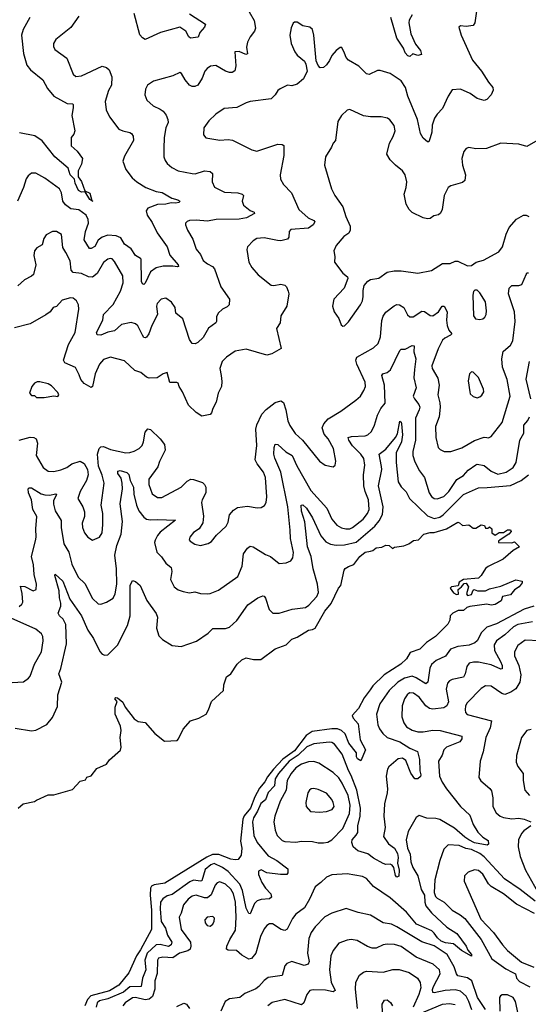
# Model space of a CAD drawing. Extents: x 2057697 to 2160550, y 827490 to 1016834.
# Tile 74 of 256: x 2110379 to 2114054, y 846235 to 853358. Entities that reach past the tile are written whole.
import ezdxf

# ---------------------------------------------------------------- set-up
doc = ezdxf.new("R2010")
doc.units = 0

msp = doc.modelspace()

# ---------------------------------------------------------------- linework, layer by layer
at = {"layer": '0CON20XD'}
for points in [[(2113681.2, 853418.8), (2113668, 853335), (2113655, 853316.2), (2113605, 853308.8), (2113565, 853313.3), (2113553.3, 853305), (2113570, 853245), (2113650.8, 853065), (2113715.8, 852985), (2113765.8, 852905), (2113797.3, 852867.3), (2113801.2, 852848.8), (2113786.9, 852815), (2113755, 852780), (2113735, 852773.1), (2113685, 852788.1), (2113633.8, 852823.8), (2113565, 852856), (2113505, 852851.2), (2113474.2, 852805), (2113434.3, 852715), (2113395, 852674), (2113377.1, 852645), (2113360.6, 852595), (2113356.4, 852543.6), (2113345, 852502.5), (2113335, 852473.3), (2113325, 852473.8), (2113295, 852500), (2113275.5, 852535), (2113253.4, 852635), (2113184, 852805), (2113167, 852867), (2113134.5, 852914.5), (2113055, 852968), (2112985, 852990), (2112965, 852990), (2112905, 852962), (2112885, 852966), (2112830.6, 853020.6), (2112753.8, 853065), (2112738, 853085), (2112725.6, 853115.6), (2112706, 853156), (2112695, 853156.7), (2112666.7, 853135), (2112635, 853098.8), (2112618.3, 853061.7), (2112595, 853031.2), (2112575, 853012), (2112550.3, 853010.3), (2112535.8, 853025.8), (2112520.7, 853060.7), (2112505.6, 853245.6), (2112495, 853286.7), (2112475, 853304), (2112425, 853312.5), (2112385, 853340), (2112365, 853340), (2112355, 853332.5), (2112340.3, 853299.7), (2112330.6, 853245), (2112340.8, 853185), (2112366, 853125), (2112385, 853101.2), (2112437.5, 853057.5), (2112447.3, 853037.3), (2112456.2, 852985), (2112429.1, 852930.9), (2112385, 852892), (2112345, 852880), (2112315, 852883.3), (2112261.7, 852858.3), (2112245, 852846.7), (2112225.8, 852815), (2112195, 852784.3), (2112044.6, 852765.4), (2112015, 852757.5), (2111947.9, 852722.1), (2111857.5, 852715), (2111796.6, 852673.4), (2111745, 852626.2), (2111708.8, 852575), (2111706.7, 852525), (2111724.1, 852504.1), (2111826.1, 852486.1), (2111885, 852491.4), (2111915.5, 852485.5), (2112057, 852417), (2112092.3, 852407.7), (2112243.4, 852456.6), (2112275, 852456), (2112286.8, 852446.8), (2112287.5, 852375), (2112260.6, 852235), (2112263.3, 852203.3), (2112285.6, 852165.5), (2112342.9, 852105), (2112395.6, 851985), (2112464, 851924), (2112505.4, 851905.4), (2112512, 851895), (2112498.6, 851875), (2112465, 851850), (2112339.3, 851840.7), (2112325.6, 851825), (2112323.1, 851785), (2112315, 851770.8), (2112265, 851757.8), (2112241.8, 851761.8), (2112145, 851779.5), (2112092.5, 851775), (2112065, 851758), (2112026.2, 851715), (2112021.4, 851695), (2112035, 851603.8), (2112055.7, 851565.7), (2112103, 851513), (2112196.8, 851436.8), (2112215, 851434.5), (2112265, 851443.5), (2112295, 851437.5), (2112307.5, 851425), (2112319.2, 851395), (2112322.9, 851375), (2112308.9, 851285), (2112265.8, 851215), (2112260, 851165), (2112234, 851125), (2112269.5, 850980.4), (2112200.3, 850939.7), (2112165, 850930), (2112015.6, 850975.6), (2111935, 850960.3), (2111872.6, 850917.4), (2111842, 850885), (2111824.4, 850835), (2111834.6, 850784.6), (2111840.7, 850740.7), (2111837.5, 850705), (2111813.3, 850655), (2111798.3, 850591.7), (2111775, 850546.2), (2111766, 850514), (2111755, 850502.2), (2111695, 850490), (2111655, 850516), (2111599.5, 850569.5), (2111555.3, 850665.4), (2111530, 850705), (2111525, 850727.5), (2111514, 850734), (2111464.5, 850734.5), (2111445, 850806.2), (2111415, 850795.5), (2111373.1, 850766.9), (2111315, 850763.5), (2111295, 850772.2), (2111255, 850805.6), (2111211.2, 850821.2), (2111135, 850889.4), (2111035, 850915.6), (2110985, 850899.2), (2110955, 850865.8), (2110924.7, 850795), (2110905.7, 850705), (2110895, 850696.7), (2110845, 850725.4), (2110820.9, 850755), (2110808.5, 850788.5), (2110780.8, 850840.7), (2110705, 850876.5), (2110694.1, 850895), (2110730.6, 851009.4), (2110778.9, 851095), (2110807.1, 851265), (2110804, 851295), (2110788, 851325), (2110765, 851344), (2110745, 851345.6), (2110685, 851328), (2110645, 851283.8), (2110620, 851275), (2110598, 851245), (2110567.9, 851222.1), (2110455, 851158.6), (2110340.2, 851129.8)], [(2112037.1, 853415), (2112072.6, 853352.6), (2112082.2, 853297.8), (2112074.5, 853275), (2112044.6, 853235), (2112025.5, 853195), (2112018.9, 853158.9), (2112025, 853110), (2112013.6, 853106.4), (2111965, 853128.1), (2111933.3, 853125), (2111941.5, 853025), (2111932.4, 852987.6), (2111915, 852975.7), (2111895, 852975.5), (2111865.4, 852985.4), (2111795.3, 853025.4), (2111758.1, 853021.9), (2111734.1, 853005.9), (2111716.7, 852985), (2111696.7, 852935), (2111665.8, 852885), (2111645, 852875.8), (2111625, 852875.7), (2111605, 852884.3), (2111574, 852924), (2111549.1, 852969.1), (2111535, 852976.2), (2111485, 852950.8), (2111345, 852914.3), (2111302.5, 852885), (2111288.6, 852855), (2111282.5, 852815), (2111297.5, 852775), (2111343.7, 852733.7), (2111395, 852711.4), (2111415, 852695.8), (2111438.2, 852668.2), (2111450, 852635), (2111451.4, 852615), (2111434.3, 852575), (2111423.3, 852505), (2111419.4, 852425), (2111419.5, 852365), (2111428.9, 852338.9), (2111445, 852318), (2111479.3, 852289.3), (2111523.3, 852265), (2111624.5, 852244.5), (2111646.4, 852243.6), (2111715, 852263.5), (2111755, 852260.8), (2111772, 852245), (2111768.9, 852185), (2111787.3, 852147.3), (2111859.8, 852109.8), (2111955, 852105.4), (2111986.2, 852095), (2111995.7, 852085), (2111986.9, 852045), (2111996.9, 852016.9), (2112045, 851977.1), (2112072.5, 851965), (2112076.7, 851955), (2112018.8, 851925), (2111965, 851914.6), (2111797.9, 851912.1), (2111735, 851901.1), (2111655, 851908.6), (2111605, 851906), (2111588.3, 851898.3)], [(2110805, 853383.3), (2110748.7, 853301.3), (2110639.2, 853215), (2110623.1, 853185), (2110622.9, 853165), (2110632.6, 853142.6), (2110718.7, 853078.7), (2110764.2, 852965), (2110785, 852947.5), (2110825, 852952.9), (2110975, 853021.4), (2111005, 853012.5), (2111025, 852996), (2111044.4, 852945), (2111041.9, 852885), (2111020, 852845), (2110995.7, 852765), (2111002.9, 852705), (2111027.1, 852655), (2111095, 852566), (2111122.9, 852552.9), (2111175, 852543.1), (2111187.5, 852535), (2111198.6, 852515), (2111201.4, 852485), (2111135, 852371.2), (2111123.1, 852335), (2111145.7, 852275), (2111190.8, 852215), (2111225, 852185.7), (2111290, 852145), (2111365, 852116.2), (2111407.7, 852107.7), (2111477.4, 852067.4), (2111522.5, 852055), (2111536.2, 852045), (2111530, 852035), (2111505, 852029.5), (2111472.4, 852032.4), (2111435, 852022.8), (2111375, 852020), (2111303.8, 851995), (2111292.9, 851975), (2111299.4, 851945), (2111335, 851892), (2111372.1, 851815), (2111444.2, 851715), (2111464.5, 851655), (2111524.4, 851584.4), (2111526.5, 851573.5), (2111520, 851570), (2111484.4, 851575.6), (2111415, 851574.6), (2111365, 851563.1), (2111323.9, 851535), (2111285, 851451.4), (2111275, 851442), (2111265, 851446.2), (2111260, 851465), (2111256.4, 851625), (2111251.5, 851631.5), (2111215, 851651.1), (2111185, 851700.7), (2111137.3, 851735), (2111109.1, 851779.1), (2111075, 851794.6), (2111015, 851798.9), (2110975, 851785.9), (2110946.6, 851763.4), (2110921.7, 851718.3), (2110895, 851701.8), (2110883.6, 851703.7), (2110843.9, 851765), (2110853.1, 851826.9), (2110876.6, 851885), (2110872.5, 851912.5), (2110858.5, 851945), (2110805, 851982.7), (2110749.4, 851989.4), (2110708.7, 852018.7), (2110691.5, 852045), (2110681.1, 852105), (2110665.6, 852135), (2110560.5, 852210.5), (2110495, 852248.8), (2110465, 852246.7), (2110440.7, 852229.3), (2110425, 852206.7), (2110405.9, 852144.1), (2110363.8, 852045)], [(2110451.9, 853375), (2110404, 853286), (2110392.1, 853245), (2110405.6, 853114.4), (2110429.5, 853029.6), (2110456.7, 852995), (2110545, 852922.9), (2110579.2, 852859.2), (2110624.4, 852805), (2110721.4, 852751.4), (2110759.1, 852749.1), (2110764.3, 852744.3), (2110765, 852720), (2110756.2, 852665), (2110776.7, 852555), (2110769.5, 852530.4), (2110751.2, 852505), (2110750.6, 852445), (2110795, 852407.5), (2110832, 852355), (2110826.4, 852313.6), (2110801.4, 852265), (2110800.8, 852220.8), (2110825, 852186.7), (2110850.3, 852120.3), (2110885, 852103.8), (2110900, 852050), (2110906.7, 852043.3), (2110885, 852056.7), (2110851.7, 852111.7), (2110825, 852110.8), (2110803.4, 852123.4), (2110779.3, 852175), (2110774.5, 852204.5), (2110742.5, 852235), (2110728.6, 852285), (2110632.9, 852365), (2110541.3, 852481.3), (2110488.3, 852518.3), (2110378.3, 852538.3)], [(2111605, 853400), (2111720.6, 853325), (2111714.5, 853305), (2111680.6, 853265), (2111668.9, 853231.1), (2111614.3, 853224.3), (2111602, 853235), (2111579.2, 853275), (2111535, 853304.4), (2111395.4, 853264.6), (2111285, 853214), (2111265, 853226), (2111248, 853248), (2111205, 853402.5)], [(2113215.9, 853394.1), (2113194.3, 853355), (2113191.9, 853335), (2113204.4, 853255), (2113240.4, 853180.4), (2113275.7, 853135), (2113283.6, 853106.4), (2113255, 853100), (2113219.3, 853110.7), (2113198.3, 853091.7), (2113185, 853095.8), (2113165, 853117.5), (2113151.8, 853151.8), (2113104.3, 853224.3), (2113060, 853375)], [(2114124.3, 852485.7), (2114045, 852440.6), (2113985, 852457.5), (2113856.1, 852463.9), (2113753.2, 852426.8), (2113675, 852424.2), (2113625, 852434), (2113604.4, 852425.6), (2113588, 852405), (2113574.3, 852355), (2113578.1, 852305), (2113600, 852235), (2113596.2, 852195), (2113579.1, 852180.9), (2113495, 852156.9), (2113475, 852144), (2113445.7, 852085), (2113432.5, 851985), (2113420.9, 851959.1), (2113405, 851945.8), (2113372.1, 851937.9), (2113345, 851920.8), (2113325, 851917.5), (2113295.7, 851925.7), (2113215, 851964), (2113194.5, 851984.5), (2113172.7, 852022.7), (2113156.2, 852095), (2113172.5, 852145), (2113175.7, 852184.3), (2113165.6, 852235), (2113144.6, 852264.6), (2113095.6, 852305.5), (2113055, 852343.3), (2113031.4, 852385), (2113051.9, 852465), (2113078, 852512), (2113092.9, 852555), (2113085, 852593.3), (2113054.4, 852634.4), (2113035.7, 852645.7), (2112990, 852655), (2112915, 852655.5), (2112863.2, 852663.2), (2112765, 852708), (2112745, 852703.3), (2112703.8, 852665), (2112678, 852622), (2112660, 852485), (2112643.3, 852465), (2112633.3, 852435), (2112588.8, 852365), (2112580.8, 852305), (2112632.5, 852135), (2112655.8, 852085), (2112713.6, 852005), (2112734.6, 851935), (2112767.7, 851865), (2112766.5, 851835), (2112756.4, 851813.6), (2112721.3, 851788.7), (2112665, 851724), (2112648, 851685), (2112656, 851645), (2112654.3, 851604.3), (2112715, 851523.8), (2112747.5, 851497.5), (2112750, 851485), (2112724.1, 851415.9), (2112650, 851335), (2112640, 851285), (2112651.2, 851245), (2112685.9, 851195.9), (2112701.7, 851151.7), (2112715, 851140)], [(2112715, 851140), (2112725, 851142.5), (2112755, 851172.5), (2112841.2, 851295), (2112856, 851325), (2112862, 851355), (2112861.2, 851398.8), (2112869.2, 851435), (2112894.5, 851465.5), (2112915, 851477.5), (2112975, 851488), (2113035, 851530.8), (2113085, 851540.8), (2113135, 851540), (2113255, 851524.2), (2113355, 851543.3), (2113435, 851594.4), (2113490, 851595), (2113525, 851610), (2113545, 851610), (2113615, 851576.7), (2113645, 851580), (2113677.5, 851605), (2113731.7, 851618.3), (2113840.9, 851679.1), (2113868.6, 851715), (2113893.7, 851806.3), (2113916.4, 851853.6), (2113970, 851915), (2114020, 851945), (2114040, 851945), (2114057.5, 851935)], [(2111588.3, 851898.3), (2111576.7, 851885), (2111576.7, 851875), (2111592, 851835), (2111629.1, 851769.1), (2111655, 851696.7), (2111685, 851660), (2111705.8, 851615), (2111735, 851591.1), (2111772.4, 851572.4), (2111785.5, 851555.5), (2111831.8, 851425), (2111895.7, 851335), (2111892, 851295), (2111878.7, 851281.3), (2111843.8, 851265), (2111812.5, 851235), (2111801.7, 851208.3), (2111801.2, 851175), (2111795.8, 851164.2), (2111742.9, 851127.1), (2111705, 851058), (2111665, 851022.5), (2111646.4, 851013.6), (2111625, 851016.2), (2111605, 851043.3), (2111557.5, 851195), (2111508.1, 851235), (2111501.4, 851275), (2111474.6, 851314.6), (2111435, 851342.9), (2111400, 851335), (2111371.5, 851305), (2111367.5, 851285), (2111373.8, 851225), (2111333.2, 851145), (2111311.2, 851085), (2111295, 851061.9), (2111285, 851057.1), (2111275, 851060), (2111265.6, 851075), (2111233.4, 851143.4), (2111215, 851158.1), (2111185, 851166.9), (2111115, 851152.2), (2111063.9, 851106.1), (2111015, 851097.7), (2110965, 851075.7), (2110939.2, 851079.2), (2110934.4, 851095), (2110979.3, 851185), (2110984.6, 851225), (2111055, 851296.7), (2111107.3, 851395), (2111127.5, 851455), (2111124.4, 851505), (2111065, 851608.8), (2111047.3, 851627.3), (2111035, 851630.6), (2111014.7, 851625.4), (2110985, 851600.6), (2110937.4, 851522.6), (2110905, 851495.4), (2110875, 851498.5), (2110825, 851521.1), (2110765, 851529.1), (2110749.6, 851545), (2110742.6, 851612.6), (2110713.3, 851673.3), (2110690, 851710), (2110680, 851805), (2110645, 851825.8), (2110615, 851825.8), (2110568.8, 851801.2), (2110552.5, 851775), (2110540.3, 851729.7), (2110502.1, 851707.9), (2110486, 851685), (2110481.7, 851651.7), (2110494.4, 851585), (2110478.5, 851515), (2110465, 851501.8), (2110413.9, 851476.1), (2110365, 851432.5)], [(2110375, 850317), (2110455, 850338.1), (2110482, 850335), (2110496.7, 850325), (2110506.2, 850295), (2110497.5, 850205), (2110548.1, 850118.1), (2110585, 850092.5), (2110625, 850088.8), (2110675, 850100.8), (2110720.5, 850119.5), (2110755, 850145.6), (2110815, 850164.2), (2110845, 850148), (2110869.2, 850105), (2110872.9, 850065), (2110860.6, 850025), (2110815, 849944), (2110798.6, 849895), (2110834.4, 849835), (2110847.6, 849797.6), (2110846.7, 849765), (2110831.1, 849715), (2110833.1, 849685), (2110846.4, 849646.4), (2110870.8, 849615), (2110905, 849592.5), (2110955, 849614.2), (2110974.3, 849645), (2110979.6, 849705), (2110980.5, 849785), (2110966.7, 849845), (2110988.1, 850005), (2110975, 850063.3), (2110947.2, 850127.2), (2110941.9, 850215), (2110953.9, 850256.2), (2110965, 850267.5), (2110985, 850270.7), (2111035, 850249.1), (2111145.4, 850225.4), (2111175, 850226.2), (2111205, 850235.4), (2111241.9, 850255), (2111263.1, 850276.9), (2111273.8, 850305), (2111285, 850373.3), (2111305, 850397.5), (2111325, 850392.5), (2111395, 850325.5), (2111425.4, 850285), (2111428.9, 850245), (2111388.1, 850161.9), (2111376.8, 850123.2), (2111312.5, 850035), (2111310.8, 849995), (2111337, 849927), (2111375, 849902.2), (2111405, 849902.5), (2111545, 849975.5), (2111590.2, 850019.8), (2111616.4, 850033.6), (2111635, 850032.7), (2111699.2, 850009.3), (2111714.8, 849994.8), (2111723.9, 849975), (2111724.6, 849935), (2111697.8, 849885), (2111693.5, 849865), (2111706.4, 849766.4), (2111702.6, 849717.4), (2111675, 849673.8), (2111635, 849648.8), (2111608.8, 849615), (2111603.3, 849595), (2111610, 849585), (2111645, 849564), (2111685, 849553.8), (2111741.7, 849568.3), (2111765, 849583.3), (2111801.7, 849628.3), (2111870.8, 849695), (2111886.4, 849723.6), (2111896, 849775), (2111925, 849810), (2111952.1, 849827.9), (2112025, 849838.1), (2112095, 849827.5), (2112125, 849830), (2112147, 849843), (2112160, 849865), (2112164.3, 849905.7), (2112154.5, 850045), (2112140, 850085), (2112094.6, 850145), (2112080.9, 850175), (2112093.1, 850276.9), (2112084.7, 850395), (2112092.5, 850427.5), (2112128.5, 850505), (2112161.1, 850538.9), (2112225, 850589.1), (2112265, 850599.5), (2112285, 850588.8), (2112302.3, 850535), (2112316.6, 850456.6), (2112331.9, 850421.9), (2112369.4, 850365), (2112423.1, 850315), (2112545, 850164), (2112586.1, 850136.1), (2112645, 850123.8), (2112658.8, 850135), (2112664, 850165), (2112647.1, 850255), (2112608.1, 850325), (2112578.8, 850358.8), (2112563.6, 850405), (2112576.4, 850435), (2112608.5, 850471.4), (2112700, 850525), (2112807.1, 850605), (2112840.6, 850635), (2112866.7, 850675), (2112877.8, 850705), (2112876.4, 850735), (2112814.4, 850865), (2112808.8, 850895), (2112814.6, 850915.4), (2112935, 850983.1), (2112970, 851015), (2112985.3, 851064.7), (2112997, 851183), (2113005.9, 851214.1), (2113025, 851241.4), (2113085, 851288.9), (2113105, 851296.7), (2113124.4, 851294.4), (2113155, 851277.1), (2113182.6, 851222.6), (2113197.3, 851207.3), (2113221.7, 851208.3), (2113285, 851249.4), (2113305, 851246.9), (2113345, 851217.5), (2113365, 851216.4), (2113405, 851243.5), (2113432.5, 851285), (2113446.4, 851286.4), (2113468.8, 851245), (2113463.2, 851185), (2113468.9, 851145), (2113480.9, 851110.9), (2113501.4, 851085), (2113492.5, 851075), (2113450.8, 851055), (2113435, 851039.2), (2113403.7, 850976.3), (2113356.7, 850855), (2113360, 850835), (2113400.6, 850765), (2113411.4, 850715), (2113399.5, 850645), (2113415.3, 850585.3), (2113416.8, 850555), (2113409.1, 850485), (2113384.5, 850415), (2113386.7, 850335), (2113403.6, 850263.6), (2113417.9, 850247.9), (2113447.5, 850235), (2113495, 850234.4), (2113575, 850261.5), (2113665, 850314.6), (2113735, 850336.9), (2113755, 850334.3), (2113767, 850333), (2113785, 850342), (2113866.6, 850443.4), (2113924.5, 850634.5), (2113901.3, 850755), (2113866.9, 850845), (2113863.9, 850905), (2113872.1, 850957.9), (2113925, 851002.5), (2113942.2, 851035), (2113960, 851175), (2113954.6, 851245), (2113912.5, 851375), (2113915, 851416.2), (2113935, 851435.5), (2113985, 851435.5), (2114007.6, 851442.4), (2114040.3, 851519.7), (2114045, 851526.2), (2114055, 851525.8)], [(2113705, 851188.8), (2113725, 851194), (2113740, 851205), (2113750, 851225), (2113752.7, 851252.7), (2113745.7, 851315.7), (2113705, 851382.5), (2113685, 851402.5), (2113668.3, 851401.7), (2113658.3, 851391.7), (2113654, 851366), (2113657.5, 851215), (2113673, 851193), (2113705, 851188.8)], [(2110375, 849113.8), (2110395, 849129.2), (2110400.8, 849145), (2110397.6, 849207.6), (2110385, 849260), (2110415, 849258.5), (2110475, 849226), (2110498.8, 849235), (2110500, 849275), (2110484.1, 849344.1), (2110479.5, 849415), (2110464, 849475), (2110491.7, 849588.3), (2110498.7, 849615), (2110495.4, 849675), (2110503.6, 849765), (2110473.1, 849815), (2110463.9, 849883.9), (2110443.3, 849935), (2110440, 849965), (2110447.7, 849972.3), (2110465, 849971.4), (2110535, 849928.2), (2110560.8, 849920.8), (2110595, 849919.1), (2110639.1, 849929.1), (2110643.9, 849923.9), (2110623.5, 849876.5), (2110622.6, 849852.6), (2110635.3, 849805), (2110677.2, 849735), (2110677.6, 849685), (2110696.5, 849566.5), (2110732.9, 849505), (2110755, 849418), (2110800.5, 849325), (2110848.5, 849278.5), (2110905, 849170), (2110945, 849132.5), (2110965, 849130.8), (2111005, 849144), (2111055, 849174.2), (2111068.8, 849205), (2111079.5, 849275), (2111079, 849385), (2111065.2, 849485), (2111081.6, 849555), (2111111.2, 849635), (2111122.7, 849727.3), (2111104.1, 849855), (2111121.8, 849965), (2111120.3, 850005), (2111112.3, 850042.3), (2111087.2, 850075), (2111087.1, 850092.9), (2111105, 850095.8), (2111152, 850082), (2111167.9, 850067.9), (2111178.2, 850025), (2111200.2, 849975), (2111202.4, 849925), (2111222.2, 849845), (2111238.6, 849805), (2111275, 849758.2), (2111295.8, 849745.8), (2111325, 849739.1), (2111375, 849742.8), (2111505, 849737.5), (2111395, 849651.8), (2111373.9, 849626.1), (2111357.4, 849592.6), (2111353.3, 849575), (2111370.9, 849505), (2111402.8, 849472.8), (2111435, 849426.5), (2111473.9, 849393.9), (2111479.2, 849365), (2111468.7, 849308.7), (2111495, 849254.2), (2111525, 849232.5), (2111560.3, 849220.3), (2111605, 849212), (2111645, 849219.4), (2111685, 849207.5), (2111735, 849204), (2111755, 849206), (2111815, 849231.2), (2111955, 849330), (2111985.5, 849405), (2111995.8, 849495), (2112025.8, 849535), (2112045, 849549.2), (2112065, 849544.4), (2112155, 849490), (2112192, 849475), (2112255, 849423.8), (2112305, 849429.2), (2112337.9, 849442.1), (2112352.5, 849465), (2112356.4, 849503.6), (2112336.9, 849605), (2112333.9, 849665), (2112317.3, 849835), (2112266.4, 850085), (2112223.3, 850185), (2112216.4, 850215), (2112216.6, 850263.4), (2112225, 850287.1), (2112245, 850284.4), (2112302.8, 850232.8), (2112347.7, 850205), (2112381.5, 850131.5), (2112483.2, 849953.2), (2112598.8, 849825), (2112635, 849744), (2112670.9, 849700.9), (2112705, 849682.2), (2112735, 849674.6), (2112765, 849675.4), (2112785, 849683.8), (2112861.1, 849745), (2112892.2, 849785), (2112904.4, 849814.4), (2112900.4, 849885), (2112874.7, 849944.7), (2112866.9, 849985), (2112862.5, 850065), (2112873.1, 850135), (2112865, 850184), (2112844.4, 850214.4), (2112784.7, 850275), (2112757.3, 850315), (2112752.9, 850335), (2112776.2, 850343.8), (2112875, 850347.3), (2112895.3, 850354.6), (2112920.4, 850379.6), (2112942.2, 850425), (2112965, 850496.2), (2112989.4, 850545), (2113018.9, 850585), (2113014.3, 850714.3), (2112995.7, 850785), (2113003.4, 850796.6), (2113035, 850805.5), (2113059.1, 850825), (2113125, 850963.8), (2113135, 850973.8), (2113165, 850973.8), (2113215, 851000), (2113228.5, 850998.5), (2113228.1, 850955), (2113241.5, 850905), (2113232.1, 850827.9), (2113226.4, 850766.4), (2113242.9, 850695), (2113223.1, 850635), (2113230.9, 850615), (2113262.9, 850575), (2113270, 850555), (2113266.8, 850535), (2113240, 850475), (2113238.3, 850315), (2113220.3, 850235), (2113221.1, 850205), (2113235, 850160), (2113268.5, 850095), (2113303.1, 850045), (2113337.5, 849935), (2113355, 849907.5), (2113373.3, 849895), (2113395, 849891.9), (2113445, 849908.5), (2113480.9, 849945), (2113538.5, 850031.5), (2113585, 850059.6), (2113620.4, 850099.6), (2113675, 850138.9), (2113685, 850142.2), (2113735, 850133.1), (2113785, 850091.8), (2113835, 850070), (2113895, 850084.6), (2113945, 850118.9), (2113966.2, 850155), (2113993.4, 850316.6), (2114022.2, 850367.8), (2114021.1, 850425), (2114051.4, 850458.6), (2114063.3, 850485)], [(2114071.6, 850615), (2114038.3, 850758.3), (2114062.3, 850885)], [(2113685, 850623.3), (2113705, 850628.8), (2113719.1, 850640.9), (2113732, 850665), (2113730.8, 850685), (2113695, 850770), (2113655, 850807.5), (2113645, 850810), (2113630, 850795), (2113620, 850745), (2113631.2, 850665), (2113635, 850652.5), (2113655, 850632.5), (2113685, 850623.3)], [(2110555, 850624.2), (2110625, 850637.5), (2110655, 850632.5), (2110662.5, 850645), (2110655, 850660), (2110608.3, 850708.3), (2110585, 850724), (2110525, 850738.8), (2110505, 850738), (2110485, 850728.8), (2110466.2, 850705), (2110450, 850655), (2110465, 850640), (2110485, 850640), (2110500, 850625), (2110555, 850624.2)], [(2110345, 848233.3), (2110465, 848213.3), (2110495, 848218.6), (2110575, 848258.6), (2110615, 848310), (2110650.8, 848389.2), (2110653.6, 848475), (2110683.3, 848565), (2110660.4, 848625), (2110675.3, 848664.6), (2110716.9, 848843.1), (2110711.8, 848981.8), (2110692.1, 849022.1), (2110666.5, 849046.5), (2110657.1, 849065), (2110676.9, 849115), (2110677, 849137), (2110667.5, 849175), (2110664.5, 849225), (2110632.9, 849337.1), (2110635, 849346), (2110689.5, 849295), (2110741.9, 849165), (2110825.2, 849045.2), (2110870.8, 848940.8), (2110912, 848882.1), (2110957.8, 848787.8), (2110975, 848767.5), (2110995, 848760), (2111015, 848764), (2111085, 848832), (2111158.9, 848975), (2111177.5, 849045), (2111177.5, 849265), (2111195, 849300), (2111215, 849293.3), (2111250, 849265), (2111296.6, 849156.6), (2111365, 849063.3), (2111375.5, 849035), (2111368.2, 848955), (2111385, 848901.2), (2111410, 848875), (2111481.8, 848831.8), (2111545, 848824.4), (2111657.4, 848862.6), (2111740.6, 848919.4), (2111775, 848954.3), (2111865, 848952.9), (2111895, 848962.5), (2111948.8, 849011.2), (2112026.9, 849125), (2112100, 849175), (2112135, 849190), (2112145, 849187.5), (2112155, 849172.5), (2112180.7, 849090.7), (2112207.5, 849065), (2112255, 849064.5), (2112347, 849093), (2112445, 849105.4), (2112468.1, 849121.9), (2112525, 849184.6), (2112537.5, 849215), (2112530.5, 849275), (2112500.2, 849385), (2112484, 849475), (2112459.3, 849545), (2112440, 849725), (2112415, 849802), (2112412.9, 849847.1), (2112425, 849847.7), (2112450.7, 849825), (2112495.2, 849755.2), (2112555, 849624.5), (2112591.4, 849581.4), (2112625, 849563), (2112666.1, 849556.1), (2112725, 849559.5), (2112811, 849579), (2112946.2, 849693.8), (2112976.9, 849733.1), (2113000.8, 849779.2), (2113005.6, 849835), (2112971.2, 849985), (2112995, 850103.3), (2112994.1, 850125), (2112976.3, 850213.7), (2113025, 850250), (2113095.5, 850335), (2113108.4, 850361.6), (2113125, 850452.5), (2113135, 850446.7), (2113138.7, 850435), (2113145.2, 850355), (2113138, 850305), (2113099.4, 850225), (2113099.4, 850155), (2113114.7, 850015), (2113135, 849978.9), (2113172.9, 849942.9), (2113195.4, 849895), (2113325, 849768), (2113375, 849750), (2113415, 849758.6), (2113439.3, 849775), (2113587.2, 849922.8), (2113695, 849971.5), (2113756.7, 849973.3), (2113925, 849988.4), (2114002.9, 850025), (2114056.5, 850065)], [(2111674.4, 848305.5), (2111726.2, 848335), (2111744.3, 848365.7), (2111764.2, 848425.8), (2111852.5, 848505), (2111853.8, 848545), (2111873.3, 848605), (2111905, 848626.7), (2111951.2, 848695), (2111985, 848726.2), (2112015, 848741.2), (2112069.3, 848729.3), (2112121.7, 848728.3), (2112225, 848806), (2112305, 848836), (2112345, 848877.5), (2112385, 848891.2), (2112465, 848942), (2112495, 848945.8), (2112514.4, 848955.6), (2112585, 849078.9), (2112630.8, 849135), (2112682.5, 849245), (2112700, 849265), (2112724.3, 849375), (2112732.1, 849387.9), (2112755, 849403.3), (2112793.8, 849416.2), (2112836.2, 849475), (2112875, 849505.7), (2112913.6, 849513.6), (2112932, 849518), (2112955, 849536.7), (2112997, 849543), (2113025, 849556.7), (2113050, 849555), (2113072.5, 849532.5), (2113088.3, 849541.7), (2113155, 849552.5), (2113190, 849565), (2113225, 849590), (2113260, 849595), (2113300, 849635), (2113345, 849648.8), (2113375, 849648), (2113464.2, 849675.8), (2113545, 849722.5), (2113558.3, 849718.3), (2113578.3, 849698.3), (2113625, 849702.5), (2113655, 849680), (2113675, 849680), (2113715, 849702.5), (2113738.3, 849698.3), (2113745, 849680), (2113765, 849680), (2113775, 849690), (2113790, 849675), (2113790, 849645), (2113815, 849630), (2113843, 849647), (2113875, 849647.5), (2113905, 849667.5), (2113927, 849667), (2113930, 849655), (2113913, 849637), (2113850, 849595), (2113840, 849585), (2113840, 849575), (2113935, 849572.5), (2113955, 849580), (2113990, 849545), (2113945, 849517.5), (2113873.6, 849456.4), (2113765, 849402.5), (2113745, 849386.7), (2113715, 849337.5), (2113695, 849317.5), (2113585, 849307.5), (2113555, 849290), (2113546.7, 849263.3), (2113500, 849255), (2113490, 849245), (2113515, 849211.2), (2113535, 849198.8), (2113548.8, 849201.2), (2113547.5, 849235), (2113572.5, 849255), (2113590, 849280), (2113605, 849282.5), (2113623.3, 849255), (2113607.5, 849205), (2113615, 849192.5), (2113645, 849200), (2113655, 849230), (2113663.6, 849236.4), (2113687, 849227), (2113745, 849226.2), (2113775, 849241.2), (2113855, 849260), (2113965, 849306.7), (2114010, 849295), (2114010, 849285), (2113987.5, 849255), (2113955, 849232.5), (2113925, 849197.5), (2113867.5, 849185), (2113857.5, 849155), (2113815, 849126.7), (2113786.4, 849123.6), (2113755, 849130), (2113633, 849113), (2113610, 849105), (2113586.4, 849083.6), (2113547, 849083), (2113510, 849065), (2113490, 849045), (2113487.5, 849015), (2113472.5, 848985), (2113383.9, 848896.1), (2113318.6, 848851.4), (2113271.2, 848805), (2113200.8, 848779.2), (2113173.8, 848735), (2113134, 848695), (2113012.2, 848617.8), (2112931.2, 848538.8), (2112910.5, 848510.4), (2112868.9, 848451.1), (2112828.4, 848375), (2112781.8, 848325), (2112789.5, 848305), (2112825, 848263.8), (2112838.8, 848148.8), (2112878.8, 848075), (2112845, 847997.5), (2112820.3, 848010.3), (2112812.9, 848025), (2112812.5, 848055), (2112758.1, 848125), (2112731.5, 848191.5), (2112705.2, 848215.2), (2112675, 848226.8), (2112635, 848228.7), (2112491.3, 848208.7), (2112449.9, 848180.1), (2112365, 848069), (2112281.3, 848008.7), (2112212.8, 847937.2), (2112169.3, 847880.7), (2112151.3, 847845), (2112111.6, 847798.4), (2112079, 847735), (2112046, 847655), (2112002, 847598), (2111991.9, 847575), (2111975.3, 847415.3), (2111984.3, 847365), (2111978.1, 847315), (2111957.4, 847282.6), (2111935, 847279.4), (2111905, 847285.5), (2111817.8, 847317.8), (2111772.3, 847317.7), (2111730.9, 847299.1), (2111428.3, 847111.7), (2111351.3, 847098.7), (2111331.3, 847088.7), (2111324.8, 847075), (2111321.6, 847025), (2111330.3, 846915), (2111330.9, 846775), (2111251, 846629), (2111222.5, 846585), (2111168.2, 846461.8), (2111095, 846373.8), (2111027.4, 846332.6), (2110892.8, 846297.2), (2110869.4, 846270.6), (2110849.8, 846225)], [(2114095, 849114.3), (2114025, 849094.2), (2113825, 848986.3), (2113755, 848962.3), (2113715.2, 848924.8), (2113684.7, 848865.3), (2113668.9, 848851.1), (2113626.4, 848833.6), (2113545, 848822.8), (2113492.5, 848805), (2113457.1, 848752.9), (2113388.7, 848721.3), (2113355, 848693.1), (2113343.5, 848666.5), (2113328.9, 848565), (2113315, 848554.5), (2113245, 848598), (2113215, 848608.4), (2113160, 848595), (2113112.7, 848565), (2113050, 848505), (2112980.7, 848409.3), (2112958.2, 848335), (2112966.9, 848256.9), (2112978.8, 848228.8), (2113003.5, 848193.5), (2113034.2, 848165), (2113126.7, 848135), (2113199.1, 848089.1), (2113253.9, 848063.9), (2113269.2, 848005), (2113270.6, 847925), (2113278.8, 847895), (2113276, 847884), (2113255, 847866.7), (2113235, 847866.7), (2113205, 847906.2), (2113168.5, 847998.5), (2113145, 848015.3), (2113115, 848010.3), (2113047.4, 847952.6), (2113037.8, 847935), (2113028.4, 847885), (2113038, 847795), (2113033.3, 847765), (2113014.6, 847685), (2113009.7, 847595), (2113019.7, 847515), (2113008.6, 847448.6), (2113044.8, 847394.8), (2113086.8, 847365), (2113109.6, 847325), (2113113.6, 847296.4), (2113108.8, 847255), (2113120.4, 847205), (2113117.6, 847162.4), (2113104.6, 847154.6), (2113094.2, 847165.8), (2113083.3, 847225), (2113070.7, 847240.7), (2113055, 847248.8), (2113025, 847246.2), (2113005, 847252.9), (2112935, 847292.1), (2112894, 847324), (2112821.5, 847345), (2112789.2, 847375), (2112779.6, 847405), (2112780.3, 847425), (2112811.6, 847458.4), (2112821.6, 847478.4), (2112822.7, 847525), (2112839.9, 847595), (2112841.2, 847655), (2112814.1, 847785), (2112775, 847890), (2112755.5, 847925.5), (2112710, 848045), (2112655, 848117.3), (2112635, 848129.6), (2112615, 848131.8), (2112505, 848119.2), (2112455, 848097.7), (2112391.7, 848038.3), (2112325, 847993.8), (2112249.7, 847905), (2112226, 847865), (2112220, 847815), (2112173.7, 847766.3), (2112155.3, 847715), (2112122.2, 847687.8), (2112098.1, 847631.9), (2112068.9, 847585), (2112061.9, 847555), (2112070.6, 847455), (2112094.6, 847405), (2112175, 847308), (2112236.1, 847276.1), (2112316, 847215), (2112317.5, 847185), (2112308.8, 847175), (2112263.3, 847175), (2112165.9, 847185.9), (2112125, 847207.8), (2112105, 847198), (2112104.6, 847174.6), (2112128.9, 847115), (2112154.4, 847075), (2112192.5, 847035), (2112199.3, 847010.7), (2112185, 846996.9), (2112125, 846994.1), (2112095, 846984.6), (2112075, 846964.3), (2112045, 846890), (2112035, 846891.2), (2112015, 846931.4), (2111989.2, 847059.2), (2111968.5, 847105), (2111885, 847195.6), (2111845, 847223.7), (2111785, 847253.4), (2111758.9, 847245), (2111718.9, 847211.1), (2111695, 847128.5), (2111685, 847124.7), (2111635, 847131.9), (2111607.9, 847122.1), (2111479.5, 847030.5), (2111445, 847019.4), (2111412.1, 846997.9), (2111395.6, 846974.4), (2111393.8, 846925), (2111400.6, 846835), (2111432.2, 846785), (2111445.8, 846735), (2111478.5, 846685), (2111474.5, 846665), (2111455, 846652.9), (2111395, 846667.9), (2111365, 846665.2), (2111299, 846605), (2111282.7, 846555), (2111291.1, 846485), (2111266.9, 846425), (2111256.6, 846363.4), (2111175, 846360.4), (2111127.8, 846322.2), (2111015, 846274.1), (2110955, 846259), (2110939.3, 846245), (2110930.7, 846215)], [(2110325, 848564), (2110405, 848568.8), (2110443.3, 848595), (2110455, 848610), (2110485.4, 848694.6), (2110536.2, 848783.8), (2110549.1, 848865), (2110545.5, 848895), (2110535.3, 848915.3), (2110495, 848947.9), (2110295, 849038.1)], [(2114085, 849001.1), (2113978.4, 848981.6), (2113946.7, 848965), (2113885, 848907.8), (2113824.5, 848865), (2113806.9, 848835), (2113810, 848795), (2113854.2, 848715), (2113864.6, 848685), (2113865, 848662), (2113855, 848659.4), (2113785, 848690.3), (2113695, 848710.3), (2113659.1, 848710.9), (2113627.8, 848702.2), (2113610.3, 848679.7), (2113597.5, 848625), (2113585, 848601.2), (2113505, 848585.6), (2113485, 848575.7), (2113470.7, 848559.3), (2113460.9, 848515), (2113477.4, 848422.6), (2113465.5, 848395), (2113445, 848380.4), (2113365, 848369.1), (2113341.4, 848375), (2113313.1, 848395), (2113265, 848456), (2113225, 848486.2), (2113195, 848487.7), (2113178.2, 848475), (2113160.4, 848445), (2113142.5, 848395), (2113140.9, 848315), (2113155, 848272), (2113175, 848243.3), (2113215, 848217.1), (2113255, 848206.9), (2113295, 848205.9), (2113365, 848219.3), (2113416.4, 848216.3), (2113573.8, 848175), (2113573.1, 848155), (2113558.6, 848135), (2113464.3, 848095), (2113444, 848076), (2113432.1, 848037.9), (2113405.5, 847994.5), (2113412.9, 847885), (2113431.5, 847841.5), (2113463.5, 847795), (2113565, 847665.4), (2113632.1, 847602.1), (2113656.9, 847536.9), (2113690.5, 847480.5), (2113725, 847444.4), (2113765, 847421.2), (2113767.1, 847392.9), (2113756.4, 847386.4), (2113665, 847404.3), (2113625, 847424.7), (2113595, 847443.4), (2113520, 847510), (2113415, 847571.3), (2113385, 847579.5), (2113321.8, 847581.8), (2113265, 847600), (2113245, 847586.2), (2113187.1, 847485), (2113172.2, 847425), (2113181.1, 847365), (2113200, 847320), (2113205.7, 847265), (2113220.5, 847225), (2113255.3, 847165), (2113280, 847065), (2113304.2, 847025), (2113306, 846975), (2113315, 846946.2), (2113355, 846897.3), (2113465, 846792.2), (2113537.3, 846747.3), (2113606.2, 846656.2), (2113617.3, 846627.3), (2113643.3, 846595), (2113645, 846583.3), (2113571.9, 846625), (2113515, 846672.5), (2113455, 846678.8), (2113425, 846692.7), (2113397.7, 846715), (2113375, 846750), (2113356.5, 846766.5), (2113245.6, 846815.6), (2113175, 846902.5), (2113055, 847004.6), (2112935, 847087.5), (2112885, 847144.4), (2112855, 847158.6), (2112745, 847179.2), (2112635, 847171.2), (2112595, 847153.8), (2112556.2, 847115), (2112514.6, 847085.4), (2112474.3, 846995), (2112436.1, 846933.9), (2112375, 846888.1), (2112350, 846855), (2112311.5, 846778.5), (2112295, 846768.5), (2112269.2, 846775), (2112205, 846817.1), (2112185, 846817.5), (2112165, 846806), (2112145, 846782), (2112118.2, 846725), (2112084.6, 846605.4), (2112055, 846566.7), (2112035, 846561.2), (2111985, 846590.8), (2111945, 846624.4), (2111885, 846627.1), (2111872.9, 846635), (2111875.5, 846655), (2111898.2, 846705), (2111938.3, 846771.7), (2111942.7, 846865), (2111938, 846975), (2111923.3, 847035), (2111905, 847066.8), (2111865, 847104), (2111825, 847120.9), (2111805.4, 847114.6), (2111792.2, 847097.8), (2111762.7, 847027.3), (2111735, 847004.3), (2111715, 847004.3), (2111655, 847024.6), (2111625, 847017.9), (2111596.4, 846995), (2111562.9, 846955), (2111546, 846894), (2111530.5, 846865), (2111544.6, 846775), (2111612.3, 846685), (2111614.8, 846655.3), (2111609.6, 846635), (2111595, 846623), (2111534.5, 846605.5), (2111485, 846570.7), (2111413.5, 846576.5), (2111381.6, 846568.4), (2111375.5, 846554.6), (2111372.3, 846457.7), (2111355.8, 846405), (2111355.6, 846345), (2111338.6, 846291.4), (2111315, 846273.3), (2111285, 846267.6), (2111215, 846284.1), (2111195, 846281.8), (2111141.4, 846245), (2111122.9, 846225)], [(2114135, 848864.6), (2114031, 848869), (2113979.5, 848830.5), (2113954.5, 848784.5), (2113953.8, 848755), (2113986.2, 848685), (2113999.5, 848619.5), (2113992.3, 848565), (2113965, 848518.1), (2113927.6, 848492.4), (2113885, 848477.3), (2113863.5, 848483.5), (2113785, 848537.5), (2113745, 848538.5), (2113715, 848518.9), (2113611.5, 848415), (2113601.5, 848395), (2113597.8, 848365), (2113600.6, 848345), (2113612.5, 848332.5), (2113788, 848285), (2113778.1, 848235), (2113748.1, 848165), (2113728.2, 848061.8), (2113706.7, 847995), (2113695.8, 847875.8), (2113711.3, 847851.3), (2113776.9, 847796.9), (2113788.9, 847778.9), (2113798.7, 847728.7), (2113798.1, 847665), (2113821.1, 847621.1), (2113851.2, 847595), (2113875, 847585.6), (2113935, 847577.3), (2113985, 847580.8), (2114025, 847575.4), (2114073.8, 847555)], [(2110367.5, 847655), (2110404.2, 847685.8), (2110485, 847702.5), (2110499.3, 847710.7), (2110585, 847750), (2110625, 847751.2), (2110760.7, 847789.3), (2110815, 847850), (2110855, 847860), (2110865, 847877.5), (2110895, 847887.5), (2110935, 847940), (2111005, 847972.5), (2111027, 848003), (2111106.1, 848073.9), (2111112.5, 848095), (2111105.7, 848165), (2111113.1, 848215), (2111106.6, 848246.6), (2111068.8, 848335), (2111069.4, 848385), (2111082, 848425), (2111066.7, 848445), (2111072.5, 848455), (2111085, 848453.3), (2111125, 848421.2), (2111140.8, 848385), (2111205, 848301.4), (2111235, 848280), (2111285, 848273.3), (2111354.3, 848194.3), (2111425, 848138.8), (2111515.8, 848144.2), (2111526.2, 848155), (2111560, 848225), (2111613.8, 848285), (2111674.4, 848305.5)], [(2114075, 848223.8), (2114045, 848216.2), (2114005, 848164), (2113968.1, 848035), (2113967.9, 847987.9), (2113978.1, 847955), (2114017.3, 847905), (2114017.8, 847855), (2114028.6, 847785), (2114064, 847745)], [(2112535, 847402.5), (2112575, 847404), (2112605, 847408.8), (2112634.3, 847425.7), (2112713.4, 847506.6), (2112763.1, 847615), (2112767.6, 847675), (2112752, 847745), (2112710, 847835), (2112685, 847873.5), (2112643.1, 847913.1), (2112539.7, 847979.7), (2112505, 847990.4), (2112465, 847988.7), (2112415, 847971.8), (2112375, 847944.6), (2112340, 847905), (2112312.9, 847855), (2112305.7, 847785), (2112261.5, 847705), (2112223.6, 847595), (2112216.4, 847555), (2112225.5, 847495), (2112239.5, 847455), (2112275, 847419.4), (2112295, 847412.5), (2112375, 847408.6), (2112415, 847415.5), (2112495, 847412), (2112535, 847402.5)], [(2112545, 847624.5), (2112595, 847629.1), (2112636, 847645), (2112650.6, 847665), (2112644.4, 847695), (2112635, 847715.8), (2112595, 847761.9), (2112535, 847787.8), (2112505, 847795.7), (2112485, 847794.2), (2112472, 847785), (2112461.9, 847765), (2112447.1, 847695), (2112449.2, 847665), (2112479.4, 847629.4), (2112545, 847624.5)], [(2114073.1, 847525), (2114021.1, 847488.9), (2114005, 847470.6), (2113982.5, 847425), (2113980.3, 847375), (2113996.4, 847305), (2114034.7, 847205), (2114120.8, 847050.8)], [(2114105, 846980), (2113995.2, 847065.2), (2113882.1, 847142.1), (2113735, 847302.9), (2113704.7, 847325), (2113645, 847354.1), (2113602.4, 847362.4), (2113555, 847382.7), (2113475, 847388.6), (2113443.3, 847356.7), (2113414.6, 847275.4), (2113380, 847135), (2113374.1, 847045), (2113383.8, 847015), (2113395, 847002.5), (2113445.6, 846975), (2113503.6, 846915), (2113562.5, 846882.4), (2113595.8, 846855), (2113713.4, 846703.4), (2113790.6, 846565), (2113892.8, 846492.8), (2113938.7, 846468.7), (2113961.2, 846455), (2113969.2, 846425), (2113989.7, 846399.7), (2114065, 846360.4)], [(2114099.2, 846890.8), (2113969.7, 846959.7), (2113875, 847033.8), (2113786.4, 847086.4), (2113766.8, 847106.8), (2113725, 847175.5), (2113695, 847201.9), (2113665, 847206.9), (2113619.3, 847190.7), (2113594.2, 847165), (2113590.6, 847125), (2113711.8, 846851.8), (2113803.5, 846755), (2113867.5, 846665), (2113905, 846624.5), (2114005, 846540.4), (2114093.9, 846503.9)], [(2113746.3, 846196.3), (2113687.3, 846285), (2113645.6, 846405.6), (2113615, 846426.7), (2113545, 846440.9), (2113534.7, 846454.7), (2113518.8, 846505), (2113467.6, 846595), (2113375, 846658.4), (2113285, 846687), (2113105, 846796), (2113065, 846815.4), (2113005, 846825.5), (2112915, 846880.8), (2112825, 846899.4), (2112737.9, 846927.9), (2112635, 846895.5), (2112585, 846867.8), (2112514.5, 846795), (2112485.5, 846755), (2112467.9, 846712.1), (2112459.7, 846605), (2112470, 846545), (2112464, 846525), (2112435, 846516.5), (2112345, 846544.3), (2112309.4, 846530.6), (2112295.6, 846514.4), (2112275, 846444.5), (2112175, 846428), (2112145, 846407.3), (2112107.2, 846362.9), (2112085, 846347.3), (2112006.4, 846313.6), (2111970, 846285), (2111895.8, 846274.2), (2111864.3, 846255.7), (2111831.4, 846185)], [(2111755, 846801.2), (2111773.8, 846815), (2111785, 846837.5), (2111787.1, 846857.1), (2111775, 846870), (2111734.5, 846865.5), (2111717.5, 846845), (2111720, 846825), (2111733.8, 846805), (2111755, 846801.2)], [(2113645.2, 846195), (2113625, 846256.5), (2113604.5, 846294.5), (2113565, 846330.9), (2113525, 846340.7), (2113454.8, 846335.2), (2113375, 846317.3), (2113365, 846320.8), (2113362.9, 846342.9), (2113369.5, 846365), (2113416.9, 846455), (2113413.6, 846485), (2113365.8, 846525.8), (2113245, 846576.7), (2113135, 846652), (2113087.6, 846667.6), (2113035, 846671.1), (2113004.7, 846665.3), (2112955, 846641.8), (2112925, 846641.8), (2112892.9, 846652.9), (2112817, 846697), (2112775, 846703.1), (2112745, 846699.4), (2112685, 846676.7), (2112644.6, 846625.4), (2112627.5, 846585), (2112617.1, 846485), (2112630.3, 846395), (2112658.1, 846335), (2112644.5, 846325.5), (2112588.3, 846338.3), (2112499.4, 846340.6), (2112475, 846334.5), (2112453, 846307), (2112431.5, 846245), (2112415, 846230.5), (2112295, 846270), (2112202.8, 846247.2), (2112170.8, 846225)], [(2112819.6, 846205), (2112804.5, 846345), (2112806.9, 846395), (2112833.8, 846445), (2112862.6, 846467.4), (2112885, 846475.5), (2113005, 846468.5), (2113075, 846486.7), (2113122.1, 846487.9), (2113194.2, 846465), (2113254.4, 846425), (2113273.6, 846393.6), (2113277.1, 846355), (2113264.2, 846305), (2113222.2, 846215)], [(2113981, 846165), (2113962.1, 846255), (2113945.4, 846285), (2113905, 846304.1), (2113865, 846304.6), (2113852.6, 846297.4), (2113847.5, 846285), (2113847.6, 846185)], [(2111515, 846219.2), (2111565, 846243.3), (2111585, 846235.7), (2111606.9, 846205)], [(2113001.2, 846175), (2112998.8, 846235), (2113014.4, 846265.6), (2113035, 846266.2), (2113058.3, 846248.3), (2113073.8, 846225)], [(2113255, 846162), (2113434.3, 846235.7), (2113485, 846241.8), (2113525, 846233.2)]]:
    msp.add_lwpolyline(points, dxfattribs=at)

doc.saveas('drawing.dxf')
